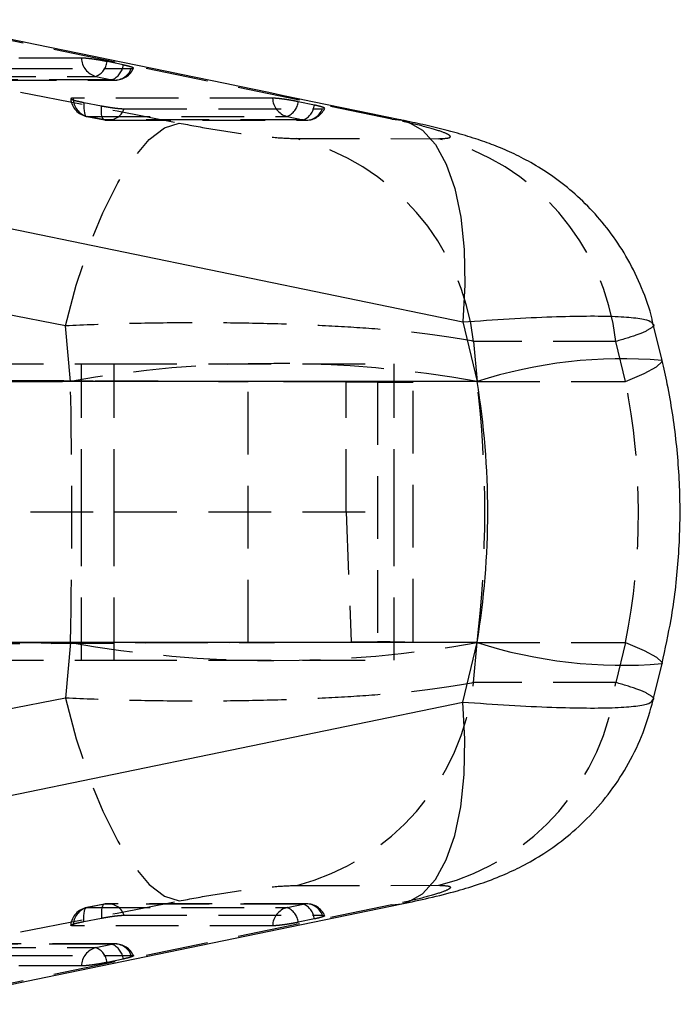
# Model space of a CAD drawing. Extents: x 33 to 408, y 78 to 258.
# Tile 11 of 24: x 208 to 221, y 115 to 135. Entities that reach past the tile are written whole.
import ezdxf

# ---------------------------------------------------------------- set-up
doc = ezdxf.new("R2010")
doc.units = 0
doc.linetypes.add('HIDDEN', pattern=[1.905, 1.27, -0.635])
doc.layers.get('0').update_dxf_attribs({"linetype": 'CONTINUOUS'})

msp = doc.modelspace()

# ---------------------------------------------------------------- linework, layer by layer
at = {"color": 7, "linetype": 'HIDDEN'}
for p, q in [((215.2897, 132.6869), (205.8031, 134.6444)), ((209.8521, 133.7845), (209.5259, 133.853)), ((210.0151, 133.7108), (210.0569, 133.7149)), ((209.2989, 133.554), (209.6252, 133.4855)), ((213.7222, 132.9721), (213.396, 133.0405)), ((209.0588, 133.0247), (209.4146, 132.9562)), ((213.8852, 132.8983), (213.9259, 132.902)), ((209.4835, 132.672), (209.1277, 132.7406)), ((213.169, 132.7415), (213.4953, 132.673)), ((215.2897, 132.6869), (215.4903, 132.669)), ((213.3651, 132.293), (216.2433, 132.2917)), ((208.6857, 128.5006), (197.9958, 130.5949)), ((208.7836, 127.3736), (208.6857, 128.5006)), ((219.8256, 128.1847), (216.9461, 128.1862)), ((216.9461, 128.1862), (217.0167, 127.3736)), ((220.0207, 127.3736), (219.8256, 128.1847)), ((161.2463, 127.7298), (209.6714, 127.7298)), ((209.0103, 124.7298), (209.0103, 127.7298)), ((209.6714, 124.7298), (209.6714, 127.7298)), ((209.6714, 127.7298), (215.3409, 127.7298)), ((215.3409, 124.7298), (215.3409, 127.7298)), ((214.3689, 127.3615), (160.6006, 127.5964)), ((197.8282, 127.3736), (208.7836, 127.3736)), ((206.0685, 127.4007), (212.3807, 127.3724)), ((212.3807, 122.0872), (212.3807, 127.3724)), ((215.0012, 127.359), (214.3689, 127.3615)), ((214.3689, 124.7298), (214.3689, 127.3615)), ((215.0012, 127.359), (215.0012, 122.1006)), ((215.7236, 122.1031), (215.7236, 127.3565)), ((217.0167, 127.3736), (220.0207, 127.3736)), ((206.0685, 124.7298), (209.6714, 124.7298)), ((209.0103, 121.7298), (209.0103, 124.7298)), ((209.6714, 124.7298), (215.3409, 124.7298)), ((209.6714, 121.7298), (209.6714, 124.7298)), ((214.3689, 124.7298), (214.4651, 122.0985)), ((215.3409, 121.7298), (215.3409, 124.7298)), ((160.5712, 121.863), (214.4651, 122.0985)), ((197.8282, 122.086), (208.7836, 122.086)), ((206.4878, 122.0608), (212.3807, 122.0872)), ((208.7836, 122.086), (208.6857, 120.959)), ((214.4651, 122.0985), (215.0012, 122.1006)), ((216.9461, 121.2734), (217.0167, 122.086)), ((217.0167, 122.086), (220.0207, 122.086)), ((220.0207, 122.086), (219.8256, 121.2749)), ((161.2463, 121.7298), (209.6714, 121.7298)), ((209.6714, 121.7298), (215.3409, 121.7298)), ((219.8256, 121.2749), (216.9461, 121.2734)), ((208.6857, 120.959), (197.9958, 118.8647)), ((213.3651, 117.1666), (216.2433, 117.1678)), ((215.2897, 116.7727), (205.8031, 114.8151)), ((209.4727, 116.7872), (209.1169, 116.7186)), ((209.4835, 116.7876), (209.1277, 116.719)), ((213.5613, 116.7935), (209.5496, 116.7945)), ((213.169, 116.7181), (213.4953, 116.7866)), ((215.2897, 116.7727), (215.4902, 116.7905)), ((209.0588, 116.4348), (209.4146, 116.5034)), ((213.7222, 116.4875), (213.396, 116.4191)), ((213.8852, 116.5612), (213.9259, 116.5576)), ((209.6911, 115.981), (205.3291, 115.9811)), ((209.2989, 115.9056), (209.6252, 115.9741)), ((209.8521, 115.6751), (209.5259, 115.6066))]:
    msp.add_line(p, q, dxfattribs=at)
at = {"color": 7, "linetype": 'CONTINUOUS'}
for p, q in [((207.2377, 130.5375), (216.7253, 128.5798)), ((216.7253, 128.5798), (217.0155, 127.3736)), ((220.7598, 127.8015), (220.5829, 128.5368)), ((217.0155, 127.3736), (207.3708, 127.3736)), ((217.0155, 122.086), (207.3708, 122.086)), ((216.7253, 120.8797), (217.0155, 122.086)), ((220.5829, 120.9228), (220.7598, 121.6581)), ((207.2377, 118.9221), (216.7253, 120.8797))]:
    msp.add_line(p, q, dxfattribs=at)
at = {"color": 7, "linetype": 'HIDDEN', "flags": 128}
for points in [[(200.2959, 134.7018), (209.7304, 132.8534), (210.9858, 132.6073)], [(209.0074, 133.9239), (208.6261, 133.9239), (207.101, 133.9239), (204.6158, 133.9239)], [(205.653, 133.7106), (206.0343, 133.7106), (207.5594, 133.7107), (210.0151, 133.7108)], [(204.9072, 133.5539), (205.2885, 133.5539), (206.8136, 133.554), (209.2989, 133.554)], [(209.6252, 133.4855), (209.2439, 133.4855), (207.7188, 133.4854), (205.263, 133.4854)], [(205.3291, 133.4784), (208.3825, 133.4785), (209.6911, 133.4786)], [(212.8775, 133.1114), (212.4962, 133.1113), (210.9711, 133.111), (208.8362, 133.1105)], [(209.0588, 133.0247), (209.0553, 132.9638), (209.0554, 132.9075), (209.0593, 132.8576), (209.0669, 132.8152), (209.0778, 132.7815), (209.0918, 132.7575), (209.1086, 132.7437), (209.1277, 132.7406)], [(209.4835, 132.672), (209.4644, 132.6751), (209.4476, 132.6889), (209.4336, 132.7129), (209.4226, 132.7466), (209.4151, 132.789), (209.4112, 132.839), (209.4111, 132.8952), (209.4146, 132.9562)], [(209.8735, 132.8972), (210.2547, 132.8973), (211.7799, 132.8978), (213.8852, 132.8983)], [(209.1169, 132.741), (209.366, 132.693), (209.4727, 132.6724)], [(209.1277, 132.7406), (209.509, 132.7407), (211.0341, 132.741), (213.169, 132.7415)], [(213.4953, 132.673), (213.114, 132.6729), (211.5889, 132.6726), (209.4835, 132.672)], [(209.5496, 132.6651), (212.3578, 132.6658), (213.5613, 132.6661)], [(208.6857, 128.5006), (208.9027, 129.3214), (209.1561, 130.0928), (209.4387, 130.7925), (209.7422, 131.4), (210.0579, 131.8979), (210.3765, 132.2717), (210.6888, 132.5105), (210.9858, 132.6073)], [(220.0207, 127.3736), (220.399, 127.5343), (220.6454, 127.667), (220.755, 127.7689), (220.7597, 127.8015)], [(220.0207, 122.086), (220.399, 121.9253), (220.6454, 121.7926), (220.755, 121.6907), (220.7597, 121.658)], [(208.6857, 120.959), (208.9027, 120.1382), (209.1561, 119.3668), (209.4387, 118.6671), (209.7422, 118.0595), (210.0579, 117.5617), (210.3765, 117.1879), (210.6888, 116.9491), (210.9858, 116.8523)], [(200.2959, 114.7578), (209.7304, 116.6062), (210.9858, 116.8523)], [(209.0588, 116.4348), (209.0553, 116.4958), (209.0554, 116.552), (209.0593, 116.602), (209.0669, 116.6444), (209.0778, 116.6781), (209.0918, 116.7021), (209.1086, 116.7159), (209.1277, 116.719)], [(209.1277, 116.719), (209.509, 116.7189), (211.0341, 116.7186), (213.169, 116.7181)], [(209.4835, 116.7876), (209.4644, 116.7845), (209.4476, 116.7707), (209.4336, 116.7467), (209.4226, 116.713), (209.4151, 116.6706), (209.4112, 116.6206), (209.4111, 116.5644), (209.4146, 116.5034)], [(213.4953, 116.7866), (213.114, 116.7867), (211.5889, 116.787), (209.4835, 116.7876)], [(209.8735, 116.5623), (210.2547, 116.5622), (211.7799, 116.5618), (213.8852, 116.5612)], [(212.8775, 116.3482), (212.4962, 116.3483), (210.9711, 116.3486), (208.8362, 116.349)], [(204.9072, 115.9056), (205.2885, 115.9056), (206.8136, 115.9056), (209.2989, 115.9056)], [(209.6252, 115.9741), (209.2439, 115.9741), (207.7188, 115.9742), (205.263, 115.9742)], [(205.653, 115.749), (206.0343, 115.749), (207.5594, 115.7489), (210.0151, 115.7488)], [(209.0074, 115.5357), (208.6261, 115.5357), (207.101, 115.5357), (204.6158, 115.5357)]]:
    msp.add_lwpolyline(points, dxfattribs=at)
at = {"color": 8, "linetype": 'CONTINUOUS', "flags": 128}
for points in [[(215.4903, 132.669), (215.6139, 132.634), (215.9102, 132.4615), (216.1715, 132.1734), (216.3914, 131.7767), (216.5646, 131.2812), (216.687, 130.6988), (216.7554, 130.0436), (216.7683, 129.3315), (216.7253, 128.5798)], [(215.4902, 116.7905), (215.6139, 116.8255), (215.9102, 116.9981), (216.1715, 117.2862), (216.3914, 117.6828), (216.5646, 118.1784), (216.687, 118.7608), (216.7554, 119.416), (216.7683, 120.1281), (216.7253, 120.8797)]]:
    msp.add_lwpolyline(points, dxfattribs=at)
at = {"color": 7, "linetype": 'CONTINUOUS', "flags": 128}
msp.add_lwpolyline([(206.0037, 114.8331), (208.2866, 115.3043), (215.4907, 116.7903)], dxfattribs=at)
at = {"color": 7, "linetype": 'HIDDEN'}
for centre, radius, start, end in [((209.399, 133.9327), 0.3917, 181.29067, 255.20012), ((209.1648, 133.8914), 0.3631, 291.67361, 353.91672), ((209.491, 133.823), 0.3632, 291.67754, 353.91348), ((209.6859, 133.8304), 0.3502, 260.00495, 340.02971), ((209.6911, 133.8845), 0.406, 270.00159, 335.62097), ((209.1937, 133.1397), 0.406, 185.69996, 259.09128), ((209.2279, 133.1193), 0.3917, 181.28415, 255.18713), ((213.2691, 133.1202), 0.3917, 181.29638, 255.20164), ((213.0348, 133.079), 0.3632, 291.68599, 353.9157), ((209.5444, 133.0169), 0.3502, 259.98724, 340.02126), ((213.3611, 133.0105), 0.3632, 291.68571, 353.91865), ((213.5561, 133.0179), 0.3502, 260.00566, 340.03575), ((213.5612, 133.0721), 0.406, 270.01447, 335.61386), ((209.5495, 133.0711), 0.406, 259.09112, 270.01415), ((212.1609, 127.6283), 4.8176, 6.65037, 75.52494), ((215.0407, 127.6269), 4.8174, 6.64918, 75.54317), ((212.9002, 104.3326), 23.4059, 79.87026, 100.12974), ((212.9002, 145.127), 23.4059, 259.87026, 280.12974), ((212.1609, 121.8313), 4.8176, 284.47506, 353.34963), ((215.0407, 121.8327), 4.8174, 284.45683, 353.35082), ((209.1937, 116.3199), 0.406, 100.90872, 174.39256), ((209.2279, 116.3403), 0.3917, 104.81287, 178.71585), ((209.5495, 116.3885), 0.406, 89.98585, 100.90888), ((209.5444, 116.4427), 0.3502, 19.97874, 100.01276), ((213.2691, 116.3394), 0.3917, 104.79836, 178.70362), ((213.0348, 116.3806), 0.3632, 6.0843, 68.31401), ((213.5561, 116.4417), 0.3502, 19.96425, 99.99434), ((213.3611, 116.4491), 0.3632, 6.08135, 68.31429), ((213.5612, 116.3875), 0.406, 24.48436, 89.98553), ((209.399, 115.5269), 0.3917, 104.79988, 178.70933), ((209.1648, 115.5681), 0.3631, 6.08328, 68.32639), ((209.6859, 115.6292), 0.3502, 19.97029, 99.99505), ((209.491, 115.6366), 0.3632, 6.08652, 68.32246), ((209.6911, 115.575), 0.406, 24.47345, 89.99841)]:
    msp.add_arc(centre, radius, start, end, dxfattribs=at)
at = {"color": 8, "linetype": 'CONTINUOUS'}
for centre, start, end in [((219.9661, 118.1514), 85.29879, 107.74222), ((219.9661, 131.3081), 252.25775, 274.70133)]:
    msp.add_arc(centre, 9.6827, start, end, dxfattribs=at)
at = {"color": 7, "linetype": 'HIDDEN'}
for centre, major_axis, ratio, start_param, end_param in [((206.9083, 124.7298), (0, 15.225), 0.1250702, 4.5378561, 4.8869219), ((209.6336, 127.3831), (6.09, -0.0265), 0.0002404, 5.7911868, 7.3860073), ((206.9083, 124.7298), (0, 15.225), 0.6741773, 4.5378561, 4.8869219), ((202.9429, 124.7298), (17.3413, 0), 0.8779603, 6.1086524, 6.4577182), ((209.6336, 122.0765), (6.09, 0.0265), 0.0002404, 5.1803634, 6.7751838)]:
    msp.add_ellipse(centre, major_axis=major_axis, ratio=ratio, start_param=start_param, end_param=end_param, dxfattribs=at)
at = {"color": 7, "linetype": 'CONTINUOUS'}
msp.add_ellipse((202.9429, 124.7298), major_axis=(0, 15.225), ratio=0.9385685, start_param=4.5378561, end_param=4.8869219, dxfattribs=at)
for points, knots in [([(215.4907, 132.669), (215.4808, 132.671), (212.3185, 133.323), (209.1561, 133.9758), (206.0037, 134.6265)], [0, 0, 0, 0, 0.0031249, 1, 1, 1, 1]), ([(220.577, 128.5355), (220.5709, 128.5686), (220.5251, 128.8205), (220.3584, 129.264), (220.0845, 129.8454), (219.7468, 130.3654), (219.3682, 130.8228), (218.9594, 131.2158), (218.5365, 131.5432), (218.1197, 131.8044), (217.7243, 132.0068), (217.3497, 132.1651), (216.9662, 132.3004), (216.504, 132.4364), (216.0164, 132.558), (215.6338, 132.6379), (215.4874, 132.6685)], [0, 0, 0, 0, 0.01375354, 0.10460967, 0.19216846, 0.27645556, 0.3574042, 0.43485385, 0.50854735, 0.57720624, 0.63860838, 0.69637785, 0.7568075, 0.82930584, 0.93463674, 1, 1, 1, 1]), ([(220.7598, 121.6581), (220.825, 121.9556), (220.9762, 122.6455), (221.1053, 123.7461), (221.1421, 124.9466), (221.0661, 126.1408), (220.9218, 127.0921), (220.7966, 127.6404), (220.7598, 127.8015)], [0, 0, 0, 0, 0.1473561, 0.341786, 0.5351698, 0.7277714, 0.9200114, 1, 1, 1, 1]), ([(215.4904, 116.7908), (215.6772, 116.8306), (216.0747, 116.9152), (216.5872, 117.0458), (217.0695, 117.1916), (217.5075, 117.3559), (217.9444, 117.5596), (218.3884, 117.8153), (218.8546, 118.1532), (219.3116, 118.5738), (219.7329, 119.0704), (220.0971, 119.6369), (220.3947, 120.2572), (220.5196, 120.7007), (220.582, 120.9226)], [0, 0, 0, 0, 0.0843214, 0.1794618, 0.2582231, 0.3324077, 0.3940094, 0.4655574, 0.5459696, 0.6309309, 0.7199201, 0.8119248, 0.9058906, 1, 1, 1, 1])]:
    msp.add_open_spline(points, degree=3, knots=knots, dxfattribs=at)
at = {"color": 7, "linetype": 'HIDDEN'}
for points, knots in [([(209.5259, 133.853), (209.4925, 133.8597), (209.4188, 133.8745), (209.2927, 133.8954), (209.1672, 133.9124), (209.0674, 133.9223), (209.0256, 133.9234), (209.0074, 133.9239)], [0, 0, 0, 0, 0.1801896, 0.3975033, 0.6148184, 0.8321392, 1, 1, 1, 1]), ([(210.0565, 133.7191), (210.0577, 133.7214), (210.0611, 133.7272), (210.0165, 133.7442), (209.9427, 133.7647), (209.8788, 133.7787), (209.8521, 133.7845)], [0, 0, 0, 0, 0.1904184, 0.4886321, 0.7868346, 1, 1, 1, 1]), ([(208.8362, 133.1105), (208.8181, 133.1101), (208.7901, 133.1093), (208.7937, 133.1029), (208.795, 133.1006)], [0, 0, 0, 0, 0.64554999, 1, 1, 1, 1]), ([(208.7949, 133.0952), (208.8064, 133.0895), (208.8294, 133.0782), (208.9146, 133.0551), (208.998, 133.0366), (209.0489, 133.0267), (209.0588, 133.0247)], [0, 0, 0, 0, 0.3083732, 0.6167581, 0.925131, 1, 1, 1, 1]), ([(213.396, 133.0405), (213.3626, 133.0472), (213.2889, 133.0621), (213.1628, 133.0829), (213.0373, 133.0999), (212.9376, 133.1098), (212.8957, 133.1109), (212.8775, 133.1114)], [0, 0, 0, 0, 0.1802102, 0.3975178, 0.6148393, 0.8321472, 1, 1, 1, 1]), ([(209.4146, 132.9562), (209.4195, 132.9552), (209.466, 132.9463), (209.5597, 132.9301), (209.6878, 132.9119), (209.8009, 132.8996), (209.8494, 132.898), (209.8735, 132.8972)], [0, 0, 0, 0, 0.0290888, 0.2726975, 0.5162941, 0.7599009, 1, 1, 1, 1]), ([(213.9263, 132.9067), (213.9279, 132.9087), (213.9321, 132.9142), (213.8899, 132.9307), (213.8165, 132.9514), (213.7508, 132.9658), (213.7222, 132.9721)], [0, 0, 0, 0, 0.1750563, 0.473191, 0.7713307, 1, 1, 1, 1]), ([(216.2433, 132.2917), (216.3263, 132.2954), (216.4923, 132.3029), (216.4777, 132.3626), (216.2624, 132.4512), (215.8615, 132.5634), (215.483, 132.6452), (215.2897, 132.6869)], [0, 0, 0, 0, 0.1973261, 0.394833, 0.5898828, 0.7904993, 1, 1, 1, 1]), ([(210.9858, 132.6073), (211.2127, 132.5649), (211.6668, 132.48), (212.3573, 132.3778), (212.9731, 132.3068), (213.2323, 132.2976), (213.3651, 132.293)], [0, 0, 0, 0, 0.2534158, 0.5073715, 0.7476449, 1, 1, 1, 1]), ([(216.9461, 128.1862), (216.7287, 128.2257), (216.2939, 128.3046), (215.4402, 128.4001), (214.4773, 128.4749), (213.4123, 128.5284), (212.2549, 128.5589), (211.0496, 128.5647), (209.8422, 128.5471), (209.0712, 128.5161), (208.6857, 128.5006)], [0, 0, 0, 0, 0.1277825, 0.2555638, 0.3773003, 0.4990383, 0.625861, 0.7526874, 0.8763417, 1, 1, 1, 1]), ([(220.5768, 128.5353), (220.5794, 128.5333), (220.6156, 128.5054), (220.5182, 128.4327), (220.2847, 128.3187), (219.9799, 128.2297), (219.8256, 128.1847)], [0, 0, 0, 0, 0.0253609, 0.3544756, 0.6732228, 1, 1, 1, 1]), ([(216.9461, 121.2734), (216.7287, 121.2339), (216.2939, 121.1549), (215.4402, 121.0595), (214.4773, 120.9847), (213.4123, 120.9312), (212.2549, 120.9007), (211.0496, 120.8949), (209.8422, 120.9125), (209.0712, 120.9435), (208.6857, 120.959)], [0, 0, 0, 0, 0.1277825, 0.2555638, 0.3773003, 0.4990383, 0.625861, 0.7526874, 0.8763417, 1, 1, 1, 1]), ([(220.5768, 120.9243), (220.5794, 120.9263), (220.6156, 120.9542), (220.5182, 121.0269), (220.2847, 121.1409), (219.9799, 121.2298), (219.8256, 121.2749)], [0, 0, 0, 0, 0.0253609, 0.3544756, 0.6732228, 1, 1, 1, 1]), ([(210.9858, 116.8523), (211.2127, 116.8947), (211.6668, 116.9796), (212.3573, 117.0818), (212.9731, 117.1528), (213.2323, 117.1619), (213.3651, 117.1666)], [0, 0, 0, 0, 0.2534158, 0.5073715, 0.7476449, 1, 1, 1, 1]), ([(216.2433, 117.1678), (216.3263, 117.1641), (216.4923, 117.1567), (216.4777, 117.097), (216.2624, 117.0084), (215.8615, 116.8962), (215.483, 116.8144), (215.2897, 116.7727)], [0, 0, 0, 0, 0.1973261, 0.394833, 0.5898828, 0.7904993, 1, 1, 1, 1]), ([(209.4146, 116.5034), (209.4195, 116.5044), (209.466, 116.5132), (209.5597, 116.5295), (209.6878, 116.5477), (209.8009, 116.56), (209.8494, 116.5616), (209.8735, 116.5623)], [0, 0, 0, 0, 0.0290888, 0.2726975, 0.5162941, 0.7599009, 1, 1, 1, 1]), ([(213.9263, 116.5529), (213.9279, 116.5509), (213.9321, 116.5454), (213.8899, 116.5289), (213.8165, 116.5081), (213.7508, 116.4938), (213.7222, 116.4875)], [0, 0, 0, 0, 0.17547105, 0.47345581, 0.77144567, 1, 1, 1, 1]), ([(208.8362, 116.349), (208.8181, 116.3495), (208.7901, 116.3503), (208.7937, 116.3567), (208.795, 116.359)], [0, 0, 0, 0, 0.64588056, 1, 1, 1, 1]), ([(208.7949, 116.3644), (208.8064, 116.3701), (208.8294, 116.3813), (208.9146, 116.4045), (208.998, 116.423), (209.0489, 116.4329), (209.0588, 116.4348)], [0, 0, 0, 0, 0.3083732, 0.6167581, 0.925131, 1, 1, 1, 1]), ([(213.396, 116.4191), (213.3626, 116.4123), (213.2889, 116.3975), (213.1628, 116.3767), (213.0373, 116.3597), (212.9376, 116.3498), (212.8957, 116.3487), (212.8775, 116.3482)], [0, 0, 0, 0, 0.1802102, 0.3975178, 0.6148393, 0.8321472, 1, 1, 1, 1]), ([(210.0151, 115.7488), (210.0321, 115.748), (210.066, 115.7464), (210.0625, 115.7339), (210.0177, 115.7156), (209.9425, 115.6948), (209.8787, 115.6809), (209.8521, 115.6751)], [0, 0, 0, 0, 0.2120962, 0.4241925, 0.6362942, 0.8483881, 1, 1, 1, 1]), ([(209.5259, 115.6066), (209.4925, 115.5999), (209.4188, 115.5851), (209.2927, 115.5642), (209.1672, 115.5472), (209.0674, 115.5373), (209.0256, 115.5362), (209.0074, 115.5357)], [0, 0, 0, 0, 0.1801896, 0.3975033, 0.6148184, 0.8321392, 1, 1, 1, 1])]:
    msp.add_open_spline(points, degree=3, knots=knots, dxfattribs=at)
at = {"color": 8, "linetype": 'CONTINUOUS'}
for points in [[(216.7253, 128.5798), (217.0462, 128.6025), (217.6961, 128.6482), (218.5368, 128.6873), (219.2606, 128.7038), (219.8341, 128.6958), (220.2554, 128.6638), (220.5217, 128.612), (220.559, 128.5602), (220.5768, 128.5353)], [(216.7253, 120.8797), (217.0462, 120.8571), (217.6961, 120.8114), (218.5368, 120.7723), (219.2606, 120.7558), (219.8341, 120.7637), (220.2554, 120.7958), (220.5217, 120.8476), (220.559, 120.8994), (220.5768, 120.9243)]]:
    msp.add_open_spline(points, degree=3, knots=[0, 0, 0, 0, 0.1451383, 0.2939363, 0.4361385, 0.5818244, 0.7228577, 0.8673276, 1, 1, 1, 1], dxfattribs=at)

doc.saveas('drawing.dxf')
